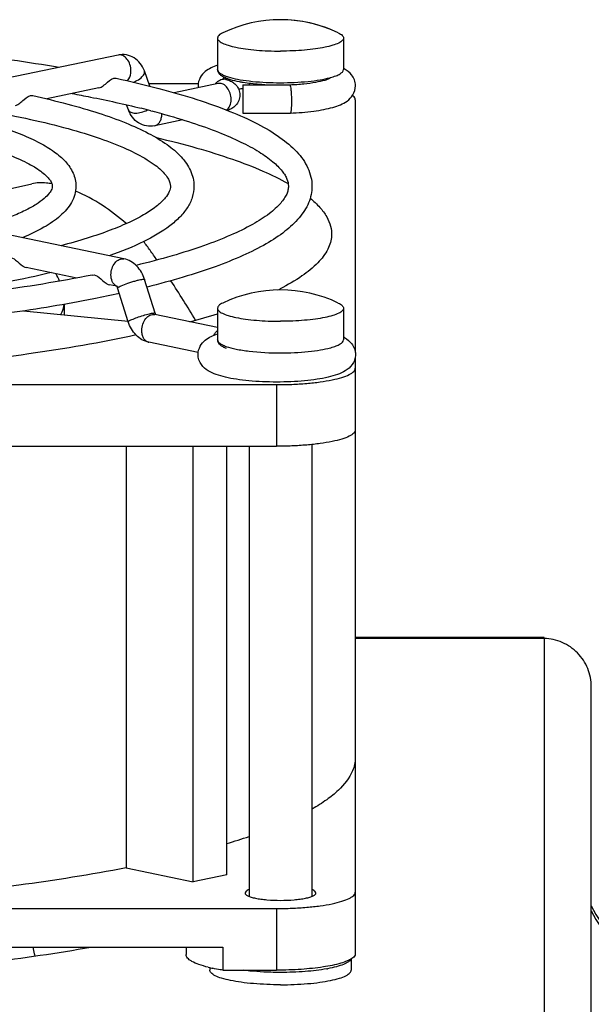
# Model space of a CAD drawing. Extents: x -1709 to 1181, y 8 to 1580.
# Tile 30 of 71: x -870 to -834, y 946 to 1009. Entities that reach past the tile are written whole.
import ezdxf

# ---------------------------------------------------------------- set-up
doc = ezdxf.new("R2010")
doc.units = 0
doc.header["$LTSCALE"] = 65.395
doc.layers.get('0').update_dxf_attribs({"linetype": 'CONTINUOUS'})
doc.layers.add('3_ALL_AXES', color=7, linetype='CONTINUOUS')

msp = doc.modelspace()

# ---------------------------------------------------------------- linework, layer by layer
at = {"color": 7, "linetype": 'CONTINUOUS'}
for p, q in [((-863.702, 1006.627), (-890.572, 1001.041)), ((-861.676, 1004.646), (-862.033, 1005.624)), ((-864.918, 1004.536), (-868.239, 1003.845)), ((-861.744, 1004.831), (-858.604, 1004.831)), ((-857.339, 1004.82), (-860.144, 1004.237)), ((-855.775, 1004.74), (-855.775, 1002.94)), ((-855.775, 1004.74), (-852.795, 1004.74)), ((-852.795, 1004.74), (-852.776, 1004.741)), ((-863.045, 1003.145), (-863.162, 1003.465)), ((-848.631, 1003.791), (-848.631, 987.753)), ((-855.775, 1002.94), (-852.756, 1002.94)), ((-852.755, 1002.94), (-852.756, 1002.94)), ((-859.593, 1002.513), (-861.376, 1002.142)), ((-863.335, 993.69), (-890.205, 999.277)), ((-874.182, 997.349), (-869.19, 998.454)), ((-866.322, 992.472), (-869.545, 993.143)), ((-863.784, 991.945), (-864.242, 992.04)), ((-861.342, 990.239), (-862.02, 992.384)), ((-863.058, 989.696), (-863.736, 991.841)), ((-869.723, 990.385), (-863.07, 989.734)), ((-857.381, 989.322), (-861.376, 990.153)), ((-858.611, 987.739), (-861.743, 988.39)), ((-848.631, 987.463), (-848.631, 982.83)), ((-935.631, 985.703), (-853.631, 985.703)), ((-935.631, 981.791), (-853.631, 981.791)), ((-863.182, 981.791), (-863.182, 955.03)), ((-858.922, 954.145), (-858.922, 981.791)), ((-856.801, 954.586), (-856.801, 981.791)), ((-848.631, 962.01), (-848.631, 949.573)), ((-863.182, 955.03), (-858.922, 954.145)), ((-856.801, 954.586), (-858.922, 954.145)), ((-935.631, 952.446), (-853.631, 952.446)), ((-932.216, 950.001), (-857.047, 950.001)), ((-859.381, 950.001), (-859.381, 949.521)), ((-857.047, 950.001), (-857.047, 948.534)), ((-857.047, 948.534), (-853.631, 948.534))]:
    msp.add_line(p, q, dxfattribs=at)
at = {"color": 9, "linetype": 'CONTINUOUS'}
for p, q in [((-857.381, 1005.702), (-857.381, 1005.702)), ((-857.381, 988.549), (-857.381, 988.549)), ((-853.631, 985.703), (-853.631, 981.791)), ((-836.631, 969.594), (-848.631, 969.594)), ((-836.631, 969.594), (-836.631, 945.126)), ((-853.631, 952.446), (-853.631, 948.534))]:
    msp.add_line(p, q, dxfattribs=at)
at = {"color": 3, "linetype": 'CONTINUOUS'}
for p, q in [((-836.631, 969.66), (-848.631, 969.66)), ((-836.631, 969.594), (-836.631, 969.66)), ((-833.631, 848.91), (-833.631, 966.527))]:
    msp.add_line(p, q, dxfattribs=at)
at = {"color": 7, "linetype": 'CONTINUOUS'}
for centre, radius, start, end in [((-850.379, 1003.893), 2.136, 60.65437, 62.11492), ((-857.536, 1004.676), 1.083, 180.11542, 186.3734), ((-854.414, 994.69), 9.896, 97.91813, 99.45354), ((-868.955, 989.084), 8.925, 35.25347, 39.70189), ((-919.483, 953.407), 70.779, 34.61168, 35.22851), ((-871.188, 990.699), 4.087, 22.73352, 30.15011), ((-912.857, 957.788), 62.835, 30.61646, 33.31757), ((-860.94, 1006.503), 16.534, 296.55539, 297.12264), ((-860.863, 990.39), 0.502, 197.55182, 201.60327), ((-871.066, 1033.277), 45.192, 285.30348, 287.63146), ((-850.377, 986.839), 2.135, 59.89969, 62.16815), ((-868.467, 995.53), 40.67, 286.68384, 288.78193), ((-855.682, 958.022), 9.582, 256.19025, 257.94533), ((-852.157, 958.172), 9.707, 280.21004, 280.49463)]:
    msp.add_arc(centre, radius, start, end, dxfattribs=at)
at = {"color": 9, "linetype": 'CONTINUOUS'}
for centre, radius, start, end in [((-855.734, 1008.383), 3.29, 250.25142, 252.68204), ((-851.495, 1009.946), 4.922, 284.89084, 285.14232), ((-856.787, 1004.165), 0.969, 134.82852, 140.56297), ((-856.824, 1004.201), 0.918, 129.842, 134.81057), ((-856.841, 1004.222), 0.891, 128.0349, 129.8266), ((-857.25, 1004.397), 0.432, 97.54124, 101.76412), ((-853.381, 1023.98), 19.11, 269.25018, 269.99961), ((-863.605, 992.373), 0.456, 239.40836, 244.86956), ((-863.611, 992.36), 0.442, 244.86928, 253.50637), ((-861.654, 988.815), 0.434, 252.40375, 258.22864), ((-851.461, 992.666), 4.79, 285.14249, 285.35584), ((-828.185, 954.806), 5.993, 204.62342, 252.01263)]:
    msp.add_arc(centre, radius, start, end, dxfattribs=at)
at = {"color": 6, "linetype": 'CONTINUOUS'}
msp.add_arc((-828.194, 955.16), 6, 204.98029, 252.19467, dxfattribs=at)
at = {"color": 7, "linetype": 'CONTINUOUS'}
for points, knots in [([(-862.033, 1005.624), (-862.094, 1005.792), (-862.264, 1006.11), (-862.664, 1006.476), (-863.168, 1006.671), (-863.53, 1006.663), (-863.702, 1006.627)], [0, 0, 0, 0, 0.252553, 0.502099, 0.751047, 1, 1, 1, 1]), ([(-857.383, 1005.979), (-857.523, 1005.932), (-857.798, 1005.825), (-858.192, 1005.587), (-858.525, 1005.21), (-858.619, 1004.857), (-858.619, 1004.674)], [0, 0, 0, 0, 0.231922, 0.459112, 0.713163, 1, 1, 1, 1]), ([(-856.819, 1005.148), (-856.892, 1005.177), (-857.027, 1005.238), (-857.205, 1005.353), (-857.347, 1005.502), (-857.377, 1005.636), (-857.377, 1005.702)], [0, 0, 0, 0, 0.282324, 0.532004, 0.763221, 1, 1, 1, 1]), ([(-848.619, 1004.675), (-848.619, 1004.802), (-848.664, 1005.05), (-848.889, 1005.448), (-849.154, 1005.654), (-849.333, 1005.755)], [0, 0, 0, 0, 0.281188, 0.544978, 1, 1, 1, 1]), ([(-864.918, 1004.536), (-864.819, 1004.556), (-864.617, 1004.676), (-864.336, 1004.965), (-864.02, 1005.196), (-863.826, 1005.154)], [0, 0, 0, 0, 0.238018, 0.529961, 1, 1, 1, 1]), ([(-856.998, 1005.138), (-857.006, 1005.147), (-857.015, 1005.156), (-857.046, 1005.177), (-856.991, 1005.145), (-856.96, 1005.133), (-856.875, 1005.097), (-856.811, 1005.076), (-856.762, 1005.061)], [0, 0, 0, 0, 0.10352, 0.139474, 0.248438, 0.378096, 0.548419, 1, 1, 1, 1]), ([(-856.569, 1005.062), (-856.591, 1005.069), (-856.675, 1005.095), (-856.758, 1005.125), (-856.819, 1005.148)], [0, 0, 0, 0, 0.263702, 1, 1, 1, 1]), ([(-852.776, 1004.741), (-852.482, 1004.755), (-851.93, 1004.793), (-851.184, 1004.892), (-850.665, 1005), (-850.366, 1005.095), (-850.262, 1005.138), (-850.224, 1005.158)], [0, 0, 0, 0, 0.340269, 0.638211, 0.869875, 0.951024, 1, 1, 1, 1]), ([(-857.307, 1004.827), (-857.304, 1004.828), (-857.295, 1004.831), (-857.316, 1004.825), (-857.326, 1004.823), (-857.339, 1004.82)], [0, 0, 0, 0, 0.183992, 0.242112, 1, 1, 1, 1]), ([(-856.762, 1005.061), (-856.665, 1005.03), (-856.466, 1004.95), (-856.2, 1004.745), (-856.009, 1004.445), (-855.962, 1004.205), (-855.962, 1004.086)], [0, 0, 0, 0, 0.226391, 0.473537, 0.734655, 1, 1, 1, 1]), ([(-855.758, 1004.883), (-855.833, 1004.895), (-856.106, 1004.943), (-856.377, 1005.004), (-856.569, 1005.062)], [0, 0, 0, 0, 0.274951, 1, 1, 1, 1]), ([(-854.38, 1004.739), (-854.503, 1004.746), (-854.963, 1004.777), (-855.423, 1004.828), (-855.758, 1004.883)], [0, 0, 0, 0, 0.266375, 1, 1, 1, 1]), ([(-852.795, 1004.74), (-852.793, 1004.74), (-852.784, 1004.737), (-852.779, 1004.727), (-852.775, 1004.72)], [0, 0, 0, 0, 0.177373, 1, 1, 1, 1]), ([(-852.775, 1004.72), (-852.774, 1004.718), (-852.768, 1004.705), (-852.764, 1004.691), (-852.761, 1004.68)], [0, 0, 0, 0, 0.206087, 1, 1, 1, 1]), ([(-852.761, 1004.68), (-852.746, 1004.627), (-852.725, 1004.49), (-852.694, 1004.148), (-852.686, 1003.859), (-852.686, 1003.653)], [0, 0, 0, 0, 0.160871, 0.401304, 1, 1, 1, 1]), ([(-852.755, 1002.94), (-852.259, 1002.961), (-851.544, 1003.018), (-850.646, 1003.161), (-850.077, 1003.292), (-849.578, 1003.459), (-849.126, 1003.697), (-848.734, 1004.086), (-848.619, 1004.472), (-848.619, 1004.675)], [0, 0, 0, 0, 0.306912, 0.44195, 0.561581, 0.66707, 0.766161, 0.874992, 1, 1, 1, 1]), ([(-870.221, 1003.433), (-870.123, 1003.454), (-869.921, 1003.574), (-869.64, 1003.863), (-869.323, 1004.094), (-869.13, 1004.051)], [0, 0, 0, 0, 0.23787, 0.529955, 1, 1, 1, 1]), ([(-855.962, 1004.086), (-855.962, 1003.966), (-856.009, 1003.727), (-856.201, 1003.427), (-856.468, 1003.221), (-856.668, 1003.141), (-856.765, 1003.111)], [0, 0, 0, 0, 0.265336, 0.526564, 0.773642, 1, 1, 1, 1]), ([(-848.631, 1003.791), (-848.631, 1003.815), (-848.65, 1003.925), (-848.736, 1004.01), (-848.805, 1004.063)], [0, 0, 0, 0, 0.210734, 1, 1, 1, 1]), ([(-852.686, 1003.653), (-852.686, 1003.559), (-852.689, 1003.388), (-852.7, 1003.188), (-852.713, 1003.063), (-852.725, 1002.999), (-852.735, 1002.961), (-852.749, 1002.94), (-852.755, 1002.94)], [0, 0, 0, 0, 0.390825, 0.707568, 0.826822, 0.915667, 0.972493, 1, 1, 1, 1]), ([(-861.376, 1002.142), (-861.548, 1002.106), (-861.91, 1002.099), (-862.414, 1002.293), (-862.814, 1002.659), (-862.984, 1002.978), (-863.045, 1003.145)], [0, 0, 0, 0, 0.248913, 0.497854, 0.747428, 1, 1, 1, 1]), ([(-861.266, 1001.388), (-860.406, 1001.185), (-858.784, 1000.77), (-856.524, 1000.068), (-854.583, 999.328), (-853.422, 998.77), (-852.904, 998.48)], [0, 0, 0, 0, 0.29852, 0.56549, 0.799537, 1, 1, 1, 1]), ([(-867.909, 998.449), (-868.023, 998.469), (-868.447, 998.528), (-868.885, 998.522), (-869.19, 998.454)], [0, 0, 0, 0, 0.270439, 1, 1, 1, 1]), ([(-863.187, 995.923), (-863.663, 996.35), (-864.688, 997.132), (-865.823, 997.747), (-866.417, 997.996)], [0, 0, 0, 0, 0.498854, 1, 1, 1, 1]), ([(-851.495, 997.537), (-851.276, 997.357), (-850.888, 996.996), (-850.438, 996.399), (-850.173, 995.786), (-850.128, 995.364), (-850.138, 995.164)], [0, 0, 0, 0, 0.300111, 0.559161, 0.787363, 1, 1, 1, 1]), ([(-850.138, 995.164), (-850.154, 994.865), (-850.351, 994.219), (-851.036, 993.35), (-852.078, 992.518), (-852.925, 992.032), (-853.402, 991.788)], [0, 0, 0, 0, 0.183875, 0.401476, 0.67075, 1, 1, 1, 1]), ([(-870.644, 993.765), (-870.495, 993.794), (-870.144, 993.606), (-869.929, 993.348), (-869.767, 993.241)], [0, 0, 0, 0, 0.438717, 1, 1, 1, 1]), ([(-869.767, 993.241), (-869.749, 993.229), (-869.68, 993.186), (-869.603, 993.155), (-869.545, 993.143)], [0, 0, 0, 0, 0.267277, 1, 1, 1, 1]), ([(-862.02, 992.384), (-862.119, 992.695), (-862.369, 993.139), (-862.88, 993.541), (-863.181, 993.658), (-863.335, 993.69)], [0, 0, 0, 0, 0.507388, 0.755074, 1, 1, 1, 1]), ([(-865.34, 992.662), (-865.191, 992.691), (-864.84, 992.504), (-864.625, 992.246), (-864.463, 992.138)], [0, 0, 0, 0, 0.438636, 1, 1, 1, 1]), ([(-864.463, 992.138), (-864.445, 992.126), (-864.376, 992.084), (-864.3, 992.052), (-864.242, 992.04)], [0, 0, 0, 0, 0.267297, 1, 1, 1, 1]), ([(-863.736, 991.841), (-863.741, 991.856), (-863.757, 991.9), (-863.779, 991.942), (-863.799, 991.965)], [0, 0, 0, 0, 0.348299, 1, 1, 1, 1]), ([(-861.294, 990.135), (-861.296, 990.139), (-861.311, 990.162), (-861.322, 990.186), (-861.33, 990.206)], [0, 0, 0, 0, 0.198392, 1, 1, 1, 1]), ([(-861.743, 988.39), (-861.897, 988.422), (-862.198, 988.539), (-862.709, 988.941), (-862.959, 989.385), (-863.058, 989.696)], [0, 0, 0, 0, 0.244949, 0.492642, 1, 1, 1, 1]), ([(-862.556, 988.855), (-864.81, 988.368), (-869.678, 987.535), (-877.417, 986.67), (-885.848, 986.136), (-891.666, 986.016), (-894.631, 986.016)], [0, 0, 0, 0, 0.214495, 0.458924, 0.72414, 1, 1, 1, 1]), ([(-858.619, 987.621), (-858.619, 987.804), (-858.525, 988.156), (-858.192, 988.533), (-857.799, 988.771), (-857.524, 988.878), (-857.383, 988.925)], [0, 0, 0, 0, 0.286682, 0.540733, 0.767758, 1, 1, 1, 1]), ([(-856.819, 987.996), (-856.892, 988.025), (-857.027, 988.086), (-857.205, 988.201), (-857.347, 988.349), (-857.377, 988.483), (-857.377, 988.549)], [0, 0, 0, 0, 0.282324, 0.532004, 0.763221, 1, 1, 1, 1]), ([(-849.307, 988.686), (-849.133, 988.585), (-848.877, 988.378), (-848.662, 987.986), (-848.619, 987.744), (-848.619, 987.62)], [0, 0, 0, 0, 0.455833, 0.71954, 1, 1, 1, 1]), ([(-848.619, 987.62), (-848.619, 987.502), (-848.658, 987.27), (-848.857, 986.889), (-849.241, 986.561), (-849.779, 986.328), (-850.384, 986.16), (-851.083, 986.032), (-851.872, 985.938), (-852.729, 985.881), (-853.62, 985.862), (-854.512, 985.881), (-855.368, 985.938), (-856.157, 986.032), (-856.856, 986.16), (-857.461, 986.328), (-857.998, 986.562), (-858.382, 986.89), (-858.58, 987.271), (-858.619, 987.503), (-858.619, 987.621)], [0, 0, 0, 0, 0.03099, 0.060278, 0.111126, 0.159261, 0.213114, 0.275332, 0.345365, 0.421185, 0.500054, 0.578919, 0.654728, 0.724743, 0.786933, 0.840761, 0.888891, 0.939737, 0.969014, 1, 1, 1, 1]), ([(-853.631, 985.703), (-853.306, 985.703), (-852.667, 985.716), (-851.741, 985.773), (-850.886, 985.866), (-850.135, 985.99), (-849.518, 986.141), (-849.1, 986.292), (-848.854, 986.431), (-848.705, 986.546), (-848.631, 986.668), (-848.631, 986.743)], [0, 0, 0, 0, 0.185428, 0.364047, 0.529348, 0.67543, 0.797342, 0.891566, 0.927897, 0.957349, 1, 1, 1, 1]), ([(-848.631, 982.83), (-848.631, 982.755), (-848.705, 982.634), (-848.854, 982.518), (-849.1, 982.379), (-849.518, 982.229), (-850.135, 982.078), (-850.886, 981.954), (-851.741, 981.861), (-852.667, 981.803), (-853.306, 981.791), (-853.631, 981.791)], [0, 0, 0, 0, 0.042651, 0.072103, 0.108434, 0.202658, 0.32457, 0.470652, 0.635953, 0.814572, 1, 1, 1, 1]), ([(-848.631, 962.01), (-848.631, 961.871), (-848.661, 961.587), (-848.904, 960.829), (-849.543, 960.052), (-850.47, 959.31), (-851.049, 958.944), (-851.366, 958.762)], [0, 0, 0, 0, 0.094175, 0.19217, 0.536825, 0.752054, 1, 1, 1, 1]), ([(-863.182, 955.03), (-865.448, 954.589), (-870.283, 953.831), (-877.908, 953.041), (-886.12, 952.555), (-891.762, 952.446), (-894.631, 952.446)], [0, 0, 0, 0, 0.219132, 0.464346, 0.727575, 1, 1, 1, 1]), ([(-853.631, 952.446), (-853.306, 952.446), (-852.667, 952.459), (-851.741, 952.516), (-850.886, 952.609), (-850.135, 952.733), (-849.518, 952.884), (-849.1, 953.035), (-848.854, 953.174), (-848.705, 953.289), (-848.631, 953.411), (-848.631, 953.486)], [0, 0, 0, 0, 0.185428, 0.364047, 0.529348, 0.67543, 0.797342, 0.891566, 0.927897, 0.957349, 1, 1, 1, 1]), ([(-857.969, 948.717), (-858.173, 948.767), (-858.531, 948.87), (-858.935, 949.037), (-859.17, 949.187), (-859.314, 949.315), (-859.381, 949.442), (-859.381, 949.521)], [0, 0, 0, 0, 0.370728, 0.657432, 0.769089, 0.861034, 1, 1, 1, 1]), ([(-848.631, 949.573), (-848.631, 949.547), (-848.656, 949.419), (-848.765, 949.327), (-848.849, 949.27)], [0, 0, 0, 0, 0.2039, 1, 1, 1, 1]), ([(-848.849, 949.27), (-848.94, 949.208), (-849.169, 949.095), (-849.768, 948.894), (-850.747, 948.705), (-852.113, 948.565), (-853.109, 948.534), (-853.631, 948.534)], [0, 0, 0, 0, 0.067653, 0.155794, 0.388232, 0.678679, 1, 1, 1, 1]), ([(-848.905, 949.23), (-848.94, 949.16), (-849.093, 949.025), (-849.409, 948.876), (-849.855, 948.736), (-850.198, 948.662), (-850.389, 948.627)], [0, 0, 0, 0, 0.14334, 0.356567, 0.643819, 1, 1, 1, 1]), ([(-857.047, 948.534), (-857.103, 948.542), (-857.315, 948.578), (-857.527, 948.618), (-857.683, 948.651)], [0, 0, 0, 0, 0.260732, 1, 1, 1, 1]), ([(-853.381, 948.39), (-853.589, 948.39), (-854.384, 948.401), (-855.179, 948.456), (-855.761, 948.531)], [0, 0, 0, 0, 0.261638, 1, 1, 1, 1]), ([(-850.436, 948.618), (-850.89, 948.536), (-851.871, 948.425), (-852.857, 948.39), (-853.381, 948.39)], [0, 0, 0, 0, 0.468132, 1, 1, 1, 1])]:
    msp.add_open_spline(points, degree=3, knots=knots, dxfattribs=at)
at = {"color": 9, "linetype": 'CONTINUOUS'}
for points, knots in [([(-862.882, 1005.614), (-862.882, 1005.752), (-862.928, 1006.025), (-863.109, 1006.373), (-863.377, 1006.611), (-863.605, 1006.647), (-863.702, 1006.627)], [0, 0, 0, 0, 0.285334, 0.55894, 0.796851, 1, 1, 1, 1]), ([(-857.381, 1005.702), (-857.381, 1005.617), (-857.263, 1005.484), (-857.064, 1005.373), (-856.924, 1005.314), (-856.845, 1005.286)], [0, 0, 0, 0, 0.36239, 0.642937, 1, 1, 1, 1]), ([(-850.209, 1005.195), (-850.089, 1005.228), (-849.875, 1005.296), (-849.582, 1005.423), (-849.381, 1005.588), (-849.381, 1005.702)], [0, 0, 0, 0, 0.371557, 0.659392, 1, 1, 1, 1]), ([(-863.106, 1004.99), (-863.07, 1005.025), (-862.93, 1005.204), (-862.882, 1005.44), (-862.882, 1005.614)], [0, 0, 0, 0, 0.225071, 1, 1, 1, 1]), ([(-862.738, 1004.906), (-862.691, 1004.923), (-862.515, 1004.994), (-862.348, 1005.093), (-862.242, 1005.184)], [0, 0, 0, 0, 0.263699, 1, 1, 1, 1]), ([(-862.242, 1005.184), (-862.201, 1005.219), (-862.13, 1005.289), (-862.051, 1005.404), (-862.014, 1005.518), (-862.021, 1005.593), (-862.033, 1005.624)], [0, 0, 0, 0, 0.313173, 0.581136, 0.804846, 1, 1, 1, 1]), ([(-856.762, 1005.061), (-856.864, 1005.092), (-857.096, 1005.099), (-857.3, 1004.994), (-857.39, 1004.924)], [0, 0, 0, 0, 0.481511, 1, 1, 1, 1]), ([(-856.713, 1005.242), (-856.518, 1005.181), (-856.076, 1005.078), (-855.05, 1004.925), (-854.216, 1004.88), (-853.631, 1004.872)], [0, 0, 0, 0, 0.196469, 0.436577, 1, 1, 1, 1]), ([(-853.381, 1004.87), (-852.796, 1004.87), (-851.953, 1004.906), (-850.904, 1005.04), (-850.439, 1005.134), (-850.23, 1005.19)], [0, 0, 0, 0, 0.552923, 0.795584, 1, 1, 1, 1]), ([(-856.519, 1003.807), (-856.519, 1003.941), (-856.562, 1004.207), (-856.735, 1004.55), (-856.991, 1004.789), (-857.211, 1004.838), (-857.307, 1004.826)], [0, 0, 0, 0, 0.283549, 0.55655, 0.795818, 1, 1, 1, 1]), ([(-856.811, 1003.127), (-856.715, 1003.193), (-856.559, 1003.412), (-856.519, 1003.669), (-856.519, 1003.807)], [0, 0, 0, 0, 0.457221, 1, 1, 1, 1]), ([(-863.045, 1003.145), (-863.034, 1003.114), (-862.991, 1003.052), (-862.888, 1002.988), (-862.752, 1002.951), (-862.59, 1002.938), (-862.408, 1002.952), (-862.15, 1003.004), (-861.959, 1003.077), (-861.838, 1003.14)], [0, 0, 0, 0, 0.077255, 0.165967, 0.272193, 0.396671, 0.536856, 0.688151, 1, 1, 1, 1]), ([(-861.376, 1002.142), (-861.311, 1002.156), (-861.179, 1002.219), (-861.033, 1002.394), (-860.942, 1002.626), (-860.923, 1002.801), (-860.923, 1002.891)], [0, 0, 0, 0, 0.213648, 0.447557, 0.710873, 1, 1, 1, 1]), ([(-864.155, 992.676), (-864.155, 992.815), (-864.109, 993.088), (-863.928, 993.436), (-863.66, 993.673), (-863.432, 993.71), (-863.335, 993.69)], [0, 0, 0, 0, 0.285334, 0.55894, 0.796851, 1, 1, 1, 1]), ([(-863.837, 991.98), (-863.94, 992.041), (-864.112, 992.265), (-864.155, 992.533), (-864.155, 992.676)], [0, 0, 0, 0, 0.454724, 1, 1, 1, 1]), ([(-863.673, 991.901), (-863.663, 991.907), (-863.611, 991.936), (-863.558, 991.961), (-863.515, 991.98)], [0, 0, 0, 0, 0.203045, 1, 1, 1, 1]), ([(-863.515, 991.98), (-863.374, 992.042), (-863.146, 992.126), (-862.834, 992.227), (-862.593, 992.297), (-862.376, 992.351), (-862.205, 992.387), (-862.093, 992.4), (-862.039, 992.398), (-862.022, 992.389), (-862.02, 992.384)], [0, 0, 0, 0, 0.295198, 0.46509, 0.630647, 0.777557, 0.893282, 0.968299, 0.989038, 1, 1, 1, 1]), ([(-863.736, 991.841), (-863.739, 991.85), (-863.713, 991.878), (-863.691, 991.891), (-863.673, 991.901)], [0, 0, 0, 0, 0.312317, 1, 1, 1, 1]), ([(-867.346, 990.153), (-867.314, 990.206), (-867.205, 990.408), (-867.141, 990.637), (-867.133, 990.805)], [0, 0, 0, 0, 0.26708, 1, 1, 1, 1]), ([(-862.836, 989.835), (-862.725, 989.884), (-862.479, 989.977), (-862.104, 990.1), (-861.751, 990.195), (-861.532, 990.243), (-861.441, 990.251)], [0, 0, 0, 0, 0.248699, 0.540847, 0.811328, 1, 1, 1, 1]), ([(-862.196, 989.139), (-862.196, 989.277), (-862.15, 989.55), (-861.969, 989.899), (-861.701, 990.136), (-861.473, 990.173), (-861.376, 990.153)], [0, 0, 0, 0, 0.285334, 0.55894, 0.796851, 1, 1, 1, 1]), ([(-861.441, 990.251), (-861.417, 990.253), (-861.388, 990.256), (-861.345, 990.249), (-861.342, 990.239)], [0, 0, 0, 0, 0.693216, 1, 1, 1, 1]), ([(-863.058, 989.696), (-863.06, 989.704), (-863.04, 989.729), (-862.999, 989.755), (-862.926, 989.795), (-862.869, 989.821), (-862.836, 989.835)], [0, 0, 0, 0, 0.09186, 0.287248, 0.593524, 1, 1, 1, 1]), ([(-861.785, 988.401), (-861.846, 988.421), (-861.966, 988.492), (-862.097, 988.665), (-862.179, 988.888), (-862.196, 989.053), (-862.196, 989.139)], [0, 0, 0, 0, 0.21423, 0.449724, 0.713031, 1, 1, 1, 1]), ([(-857.638, 988.828), (-857.627, 988.849), (-857.58, 988.929), (-857.522, 989.003), (-857.474, 989.052)], [0, 0, 0, 0, 0.258977, 1, 1, 1, 1]), ([(-857.381, 988.549), (-857.381, 988.464), (-857.263, 988.331), (-857.064, 988.22), (-856.924, 988.162), (-856.845, 988.133)], [0, 0, 0, 0, 0.36239, 0.642937, 1, 1, 1, 1]), ([(-850.192, 988.047), (-850.075, 988.08), (-849.864, 988.147), (-849.577, 988.274), (-849.381, 988.437), (-849.381, 988.549)], [0, 0, 0, 0, 0.370944, 0.658425, 1, 1, 1, 1]), ([(-856.845, 988.133), (-856.639, 988.059), (-856.152, 987.938), (-854.999, 987.762), (-854.049, 987.718), (-853.381, 987.718)], [0, 0, 0, 0, 0.188145, 0.427793, 1, 1, 1, 1]), ([(-853.381, 987.718), (-852.791, 987.718), (-851.942, 987.754), (-850.885, 987.891), (-850.419, 987.986), (-850.209, 988.043)], [0, 0, 0, 0, 0.553994, 0.796493, 1, 1, 1, 1]), ([(-868.981, 949.433), (-868.991, 949.478), (-869.031, 949.666), (-869.066, 949.855), (-869.092, 949.999)], [0, 0, 0, 0, 0.238667, 1, 1, 1, 1])]:
    msp.add_open_spline(points, degree=3, knots=knots, dxfattribs=at)
msp.add_open_spline([(-857.474, 989.052), (-857.445, 989.081), (-857.414, 989.108), (-857.382, 989.131)], degree=3, dxfattribs=at)
at = {"color": 3, "linetype": 'CONTINUOUS'}
msp.add_open_spline([(-833.631, 966.527), (-833.631, 966.92), (-833.788, 967.715), (-834.456, 968.722), (-835.45, 969.407), (-836.239, 969.583), (-836.631, 969.594)], degree=3, knots=[0, 0, 0, 0, 0.249861, 0.500144, 0.750581, 1, 1, 1, 1], dxfattribs=at)
at = {"layer": '3_ALL_AXES', "color": 7, "linetype": 'CONTINUOUS'}
for p, q in [((-857.381, 1007.707), (-857.381, 1005.702)), ((-849.381, 1007.707), (-849.381, 1005.702)), ((-855.381, 1004.829), (-855.381, 1004.74)), ((-861.612, 1003.088), (-861.539, 1003.069)), ((-867.131, 990.806), (-867.131, 990.131)), ((-857.381, 990.554), (-857.381, 988.549)), ((-849.381, 990.554), (-849.381, 988.549)), ((-848.631, 982.83), (-848.631, 962.01)), ((-855.381, 981.791), (-855.381, 953.22)), ((-851.381, 981.903), (-851.381, 953.22)), ((-848.881, 949.251), (-848.881, 948.543)), ((-857.881, 948.697), (-857.881, 948.543))]:
    msp.add_line(p, q, dxfattribs=at)
for centre, radius, start, end in [((-853.381, 1000.371), 8.5, 64.43095, 115.56907), ((-853.381, 1000.372), 8.499, 67.56329, 88.06198), ((-875.878, 948.261), 56.653, 75.41406, 76.06809), ((-874.646, 953.001), 51.754, 74.60982, 75.33028), ((-853.381, 983.218), 8.5, 64.43095, 115.56907)]:
    msp.add_arc(centre, radius, start, end, dxfattribs=at)
for points, knots in [([(-894.631, 1007.886), (-892.188, 1007.886), (-887.37, 1007.8), (-880.322, 1007.418), (-873.693, 1006.793), (-869.451, 1006.197), (-867.438, 1005.851)], [0, 0, 0, 0, 0.268515, 0.529448, 0.775521, 1, 1, 1, 1]), ([(-857.05, 1008.039), (-857.099, 1008.015), (-857.187, 1007.967), (-857.316, 1007.872), (-857.381, 1007.77), (-857.381, 1007.707)], [0, 0, 0, 0, 0.338435, 0.611347, 1, 1, 1, 1]), ([(-857.381, 1007.707), (-857.381, 1007.647), (-857.322, 1007.55), (-857.203, 1007.458), (-857.007, 1007.346), (-856.672, 1007.226), (-856.178, 1007.105), (-855.578, 1007.006), (-854.894, 1006.932), (-854.152, 1006.886), (-853.641, 1006.875), (-853.381, 1006.875)], [0, 0, 0, 0, 0.042646, 0.072102, 0.108428, 0.202659, 0.324573, 0.470651, 0.635914, 0.814668, 1, 1, 1, 1]), ([(-849.381, 1007.707), (-849.381, 1007.647), (-849.44, 1007.55), (-849.559, 1007.458), (-849.756, 1007.346), (-850.091, 1007.226), (-850.585, 1007.105), (-851.185, 1007.006), (-851.869, 1006.932), (-852.61, 1006.886), (-853.121, 1006.875), (-853.381, 1006.875)], [0, 0, 0, 0, 0.042646, 0.072102, 0.108428, 0.202659, 0.324573, 0.470651, 0.635914, 0.814668, 1, 1, 1, 1]), ([(-849.713, 1008.039), (-849.663, 1008.015), (-849.576, 1007.967), (-849.447, 1007.872), (-849.381, 1007.77), (-849.381, 1007.707)], [0, 0, 0, 0, 0.338435, 0.611347, 1, 1, 1, 1]), ([(-863.826, 1005.154), (-862.915, 1004.957), (-861.192, 1004.551), (-858.777, 1003.857), (-856.677, 1003.114), (-854.904, 1002.324), (-853.46, 1001.48), (-852.343, 1000.558), (-851.579, 999.506), (-851.381, 998.691), (-851.381, 998.299)], [0, 0, 0, 0, 0.186709, 0.35481, 0.503554, 0.632813, 0.743426, 0.838009, 0.92135, 1, 1, 1, 1]), ([(-869.13, 1004.051), (-868.385, 1003.889), (-866.974, 1003.553), (-864.996, 1002.98), (-863.275, 1002.367), (-861.817, 1001.713), (-860.625, 1001.01), (-859.825, 1000.345), (-859.353, 999.76), (-859.088, 999.302), (-858.92, 998.812), (-858.883, 998.47), (-858.883, 998.3)], [0, 0, 0, 0, 0.184405, 0.350537, 0.497734, 0.626004, 0.736403, 0.831687, 0.87545, 0.91765, 0.958868, 1, 1, 1, 1]), ([(-866.62, 1004.182), (-866.233, 1004.111), (-864.766, 1003.831), (-863.306, 1003.512), (-862.238, 1003.247)], [0, 0, 0, 0, 0.263354, 1, 1, 1, 1]), ([(-874.434, 1002.948), (-873.854, 1002.82), (-872.756, 1002.555), (-871.215, 1002.104), (-869.871, 1001.619), (-868.728, 1001.1), (-867.786, 1000.538), (-867.04, 999.909), (-866.517, 999.166), (-866.381, 998.584), (-866.381, 998.299)], [0, 0, 0, 0, 0.181282, 0.34476, 0.489927, 0.616966, 0.727181, 0.823989, 0.912864, 1, 1, 1, 1]), ([(-871.935, 1003.077), (-871.041, 1002.917), (-869.348, 1002.583), (-866.977, 1002.005), (-864.932, 1001.384), (-863.243, 1000.732), (-862.083, 1000.146), (-861.369, 999.666), (-860.894, 999.276), (-860.522, 998.841), (-860.374, 998.452), (-860.374, 998.299)], [0, 0, 0, 0, 0.211307, 0.401012, 0.567105, 0.707819, 0.821638, 0.868178, 0.907503, 0.964466, 1, 1, 1, 1]), ([(-860.91, 1002.9), (-860.268, 1002.723), (-859.059, 1002.364), (-857.382, 1001.77), (-855.957, 1001.158), (-854.796, 1000.538), (-853.91, 999.926), (-853.373, 999.402), (-853.095, 999.012), (-852.932, 998.698), (-852.881, 998.452), (-852.881, 998.3)], [0, 0, 0, 0, 0.208029, 0.393288, 0.554773, 0.691668, 0.803364, 0.889884, 0.92395, 0.952463, 1, 1, 1, 1]), ([(-877.258, 1001.971), (-876.527, 1001.845), (-875.145, 1001.583), (-873.207, 1001.127), (-871.537, 1000.635), (-870.331, 1000.183), (-869.527, 999.807), (-869.039, 999.54), (-868.638, 999.279), (-868.328, 999.027), (-868.108, 998.798), (-867.967, 998.605), (-867.892, 998.443), (-867.881, 998.343), (-867.881, 998.3)], [0, 0, 0, 0, 0.214724, 0.407571, 0.576307, 0.718898, 0.779819, 0.833512, 0.879719, 0.91825, 0.948935, 0.971465, 0.987289, 1, 1, 1, 1]), ([(-867.881, 998.3), (-867.881, 998.234), (-867.902, 998.124), (-867.98, 997.978), (-868.129, 997.771), (-868.431, 997.47), (-868.949, 997.105), (-869.646, 996.726), (-870.891, 996.18), (-871.934, 995.845), (-872.682, 995.633)], [0, 0, 0, 0, 0.034685, 0.057519, 0.087197, 0.169563, 0.281353, 0.421595, 0.588978, 1, 1, 1, 1]), ([(-866.381, 998.299), (-866.381, 997.945), (-866.598, 997.213), (-867.384, 996.347), (-868.473, 995.62), (-869.321, 995.225), (-869.789, 995.032)], [0, 0, 0, 0, 0.213626, 0.437353, 0.6941, 1, 1, 1, 1]), ([(-860.374, 998.299), (-860.374, 998.187), (-860.454, 997.916), (-860.73, 997.489), (-861.247, 997.01), (-862.009, 996.499), (-863.018, 995.98), (-864.258, 995.466), (-865.718, 994.969), (-866.771, 994.669), (-867.33, 994.521)], [0, 0, 0, 0, 0.04118, 0.100313, 0.184854, 0.297008, 0.435484, 0.599531, 0.788117, 1, 1, 1, 1]), ([(-858.883, 998.3), (-858.883, 998.061), (-858.958, 997.575), (-859.29, 996.908), (-859.783, 996.305), (-860.679, 995.536), (-862.179, 994.68), (-863.518, 994.147), (-864.267, 993.884)], [0, 0, 0, 0, 0.097457, 0.196497, 0.300533, 0.413109, 0.676212, 1, 1, 1, 1]), ([(-852.881, 998.3), (-852.881, 998.219), (-852.898, 998.048), (-852.986, 997.786), (-853.145, 997.507), (-853.488, 997.066), (-854.149, 996.482), (-855.228, 995.809), (-856.631, 995.132), (-858.344, 994.471), (-860.35, 993.837), (-861.792, 993.459), (-862.557, 993.274)], [0, 0, 0, 0, 0.021495, 0.044987, 0.072697, 0.106378, 0.192664, 0.304811, 0.442527, 0.605024, 0.791266, 1, 1, 1, 1]), ([(-851.381, 998.299), (-851.381, 997.942), (-851.543, 997.205), (-852.18, 996.23), (-853.124, 995.37), (-854.341, 994.581), (-855.833, 993.842), (-857.599, 993.143), (-859.633, 992.484), (-861.087, 992.092), (-861.856, 991.901)], [0, 0, 0, 0, 0.082777, 0.169487, 0.265919, 0.376673, 0.504703, 0.651204, 0.816424, 1, 1, 1, 1]), ([(-867.965, 992.814), (-869.792, 992.374), (-873.787, 991.628), (-880.191, 990.858), (-887.244, 990.38), (-892.133, 990.272), (-894.631, 990.272)], [0, 0, 0, 0, 0.210055, 0.453618, 0.720739, 1, 1, 1, 1]), ([(-865.34, 992.662), (-867.434, 992.243), (-871.92, 991.526), (-879.012, 990.778), (-886.676, 990.316), (-891.948, 990.213), (-894.631, 990.213)], [0, 0, 0, 0, 0.217674, 0.462689, 0.726539, 1, 1, 1, 1]), ([(-863.614, 991.49), (-864.156, 991.371), (-866.477, 990.89), (-868.818, 990.506), (-870.616, 990.252)], [0, 0, 0, 0, 0.234111, 1, 1, 1, 1]), ([(-857.05, 990.886), (-857.099, 990.862), (-857.187, 990.814), (-857.316, 990.719), (-857.381, 990.617), (-857.381, 990.554)], [0, 0, 0, 0, 0.338435, 0.611347, 1, 1, 1, 1]), ([(-849.713, 990.886), (-849.663, 990.862), (-849.576, 990.814), (-849.447, 990.719), (-849.381, 990.617), (-849.381, 990.554)], [0, 0, 0, 0, 0.338435, 0.611347, 1, 1, 1, 1]), ([(-857.381, 990.554), (-857.381, 990.495), (-857.322, 990.397), (-857.203, 990.305), (-857.007, 990.194), (-856.672, 990.073), (-856.178, 989.952), (-855.578, 989.853), (-854.894, 989.779), (-854.152, 989.733), (-853.641, 989.723), (-853.381, 989.723)], [0, 0, 0, 0, 0.042646, 0.072102, 0.108428, 0.202659, 0.324573, 0.470651, 0.635914, 0.814668, 1, 1, 1, 1]), ([(-849.381, 990.554), (-849.381, 990.495), (-849.44, 990.397), (-849.559, 990.305), (-849.756, 990.194), (-850.091, 990.073), (-850.585, 989.952), (-851.185, 989.853), (-851.869, 989.779), (-852.61, 989.733), (-853.121, 989.723), (-853.381, 989.723)], [0, 0, 0, 0, 0.042646, 0.072102, 0.108428, 0.202659, 0.324573, 0.470651, 0.635914, 0.814668, 1, 1, 1, 1]), ([(-855.382, 953.648), (-855.419, 953.633), (-855.484, 953.602), (-855.579, 953.543), (-855.631, 953.476), (-855.631, 953.434)], [0, 0, 0, 0, 0.350009, 0.627314, 1, 1, 1, 1]), ([(-855.631, 953.434), (-855.631, 953.4), (-855.598, 953.345), (-855.531, 953.293), (-855.421, 953.231), (-855.232, 953.163), (-854.954, 953.095), (-854.617, 953.039), (-854.087, 952.982), (-853.669, 952.966), (-853.381, 952.966)], [0, 0, 0, 0, 0.042653, 0.072103, 0.108438, 0.20267, 0.324595, 0.470699, 0.635987, 1, 1, 1, 1]), ([(-853.381, 952.966), (-853.094, 952.966), (-852.676, 952.982), (-852.146, 953.039), (-851.808, 953.095), (-851.53, 953.163), (-851.342, 953.231), (-851.231, 953.293), (-851.164, 953.345), (-851.131, 953.4), (-851.131, 953.434)], [0, 0, 0, 0, 0.364013, 0.529301, 0.675405, 0.79733, 0.891562, 0.927897, 0.957347, 1, 1, 1, 1]), ([(-851.131, 953.434), (-851.131, 953.476), (-851.184, 953.543), (-851.278, 953.602), (-851.343, 953.633), (-851.38, 953.648)], [0, 0, 0, 0, 0.372686, 0.649991, 1, 1, 1, 1]), ([(-853.381, 947.607), (-853.673, 947.607), (-854.248, 947.619), (-855.082, 947.67), (-855.852, 947.754), (-856.527, 947.866), (-857.083, 948.002), (-857.46, 948.137), (-857.681, 948.262), (-857.815, 948.367), (-857.881, 948.476), (-857.881, 948.543)], [0, 0, 0, 0, 0.18505, 0.364055, 0.529427, 0.675447, 0.797289, 0.891585, 0.927897, 0.957327, 1, 1, 1, 1]), ([(-853.381, 947.607), (-853.089, 947.607), (-852.514, 947.619), (-851.68, 947.67), (-850.91, 947.754), (-850.235, 947.866), (-849.679, 948.002), (-849.303, 948.137), (-849.082, 948.262), (-848.948, 948.367), (-848.881, 948.476), (-848.881, 948.543)], [0, 0, 0, 0, 0.18505, 0.364055, 0.529427, 0.675447, 0.797289, 0.891585, 0.927897, 0.957327, 1, 1, 1, 1])]:
    msp.add_open_spline(points, degree=3, knots=knots, dxfattribs=at)
at = {"layer": '3_ALL_AXES', "color": 3, "linetype": 'CONTINUOUS'}
msp.add_open_spline([(-894.631, 947.763), (-891.997, 947.763), (-886.807, 947.857), (-879.225, 948.278), (-872.119, 948.964), (-867.583, 949.619), (-865.438, 949.999)], degree=3, knots=[0, 0, 0, 0, 0.269584, 0.531162, 0.777017, 1, 1, 1, 1], dxfattribs=at)

doc.saveas('drawing.dxf')
